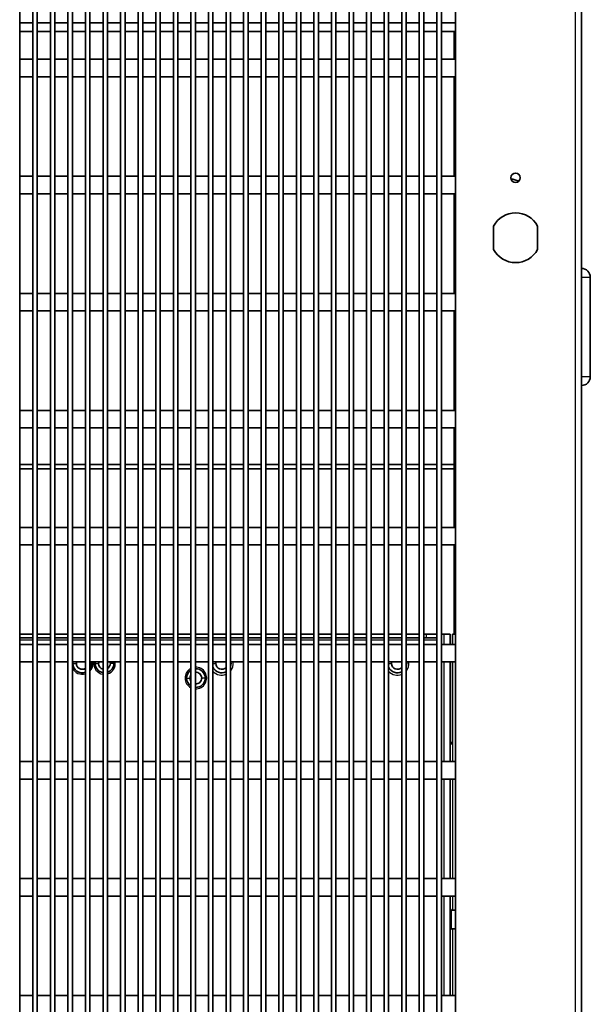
# Model space of a CAD drawing. Header units: millimetres. Extents: x 229 to 2676, y -623 to 1984.
# Tile 20 of 25: x 2481 to 2676, y 1176 to 1513. Entities that reach past the tile are written whole.
import ezdxf

# ---------------------------------------------------------------- set-up
doc = ezdxf.new("R2010")
doc.units = ezdxf.units.MM
doc.header["$LTSCALE"] = 5
doc.layers.add('0_CWD_4', color=7, linetype='Continuous', lineweight=25)
doc.layers.add('0_CWD_Line_035', color=7, linetype='Continuous', lineweight=35)

msp = doc.modelspace()

# ---------------------------------------------------------------- linework, layer by layer
at = {"layer": '0_CWD_4'}
for p, q in [((2670.57, 842.53), (2670.57, 1961.53)), ((2672.57, 1424.53), (2675.57, 1424.53)), ((2675.57, 1390.53), (2672.57, 1390.53)), ((2619.67, 1301.33), (2619.67, 1302.53)), ((2625.67, 1299.03), (2625.67, 1302.53)), ((2485.18, 1300.53), (2480.71, 1300.53)), ((2491.18, 1300.53), (2486.71, 1300.53)), ((2497.18, 1300.53), (2492.71, 1300.53)), ((2503.18, 1300.53), (2498.71, 1300.53)), ((2509.18, 1300.53), (2504.71, 1300.53)), ((2515.18, 1300.53), (2510.71, 1300.53)), ((2521.18, 1300.53), (2516.71, 1300.53)), ((2527.18, 1300.53), (2522.71, 1300.53)), ((2533.18, 1300.53), (2528.71, 1300.53)), ((2539.18, 1300.53), (2534.71, 1300.53)), ((2545.18, 1300.53), (2540.71, 1300.53)), ((2551.18, 1300.53), (2546.71, 1300.53)), ((2557.18, 1300.53), (2552.71, 1300.53)), ((2563.18, 1300.53), (2558.71, 1300.53)), ((2569.18, 1300.53), (2564.71, 1300.53)), ((2575.18, 1300.53), (2570.71, 1300.53)), ((2581.18, 1300.53), (2576.71, 1300.53)), ((2587.18, 1300.53), (2582.71, 1300.53)), ((2593.18, 1300.53), (2588.71, 1300.53)), ((2599.18, 1300.53), (2594.71, 1300.53)), ((2605.18, 1300.53), (2600.71, 1300.53)), ((2611.18, 1300.53), (2606.71, 1300.53)), ((2617.18, 1300.53), (2612.71, 1300.53)), ((2623.18, 1300.53), (2618.71, 1300.53)), ((2498.87, 1292.53), (2500.07, 1292.53)), ((2505.27, 1292.53), (2504.71, 1292.53)), ((2506.47, 1292.53), (2507.67, 1292.53)), ((2512.87, 1292.53), (2511.67, 1292.53)), ((2546.71, 1292.53), (2547.67, 1292.53)), ((2552.87, 1292.53), (2552.71, 1292.53)), ((2606.71, 1292.53), (2607.67, 1292.53)), ((2612.87, 1292.53), (2612.71, 1292.53)), ((2625.67, 1259.03), (2625.67, 1293.03)), ((2537.67, 1287.53), (2538.87, 1287.53)), ((2544.07, 1287.53), (2542.87, 1287.53)), ((2628.47, 1265.03), (2628.47, 1259.03)), ((2625.67, 1219.03), (2625.67, 1253.03)), ((2628.47, 1253.03), (2628.47, 1219.03)), ((2625.67, 1179.03), (2625.67, 1213.03)), ((2628.47, 1213.03), (2628.47, 1208.23)), ((2628.17, 1201.83), (2628.17, 1208.23)), ((2628.47, 1201.83), (2628.47, 1179.03))]:
    msp.add_line(p, q, dxfattribs=at)
for centre, radius, start, end in [((2502.07, 1292.53), 3.7, 315.5562, 7.7664), ((2509.67, 1292.53), 3.7, 172.2336, 262.4144), ((2509.67, 1292.53), 3.7, 286.3501, 7.7664), ((2549.67, 1292.53), 4, 319.4988, 7.1808), ((2609.67, 1292.53), 4, 319.4988, 7.1808), ((2502.07, 1292.53), 3.7, 204.8128, 287.4831), ((2540.87, 1287.53), 3.7, 117.1507, 242.8493), ((2540.87, 1287.53), 3.7, 267.5459, 92.4541), ((2549.67, 1292.53), 4, 222.302, 292.2032), ((2609.67, 1292.53), 4, 222.302, 292.2032)]:
    msp.add_arc(centre, radius, start, end, dxfattribs=at)
at = {"layer": '0_CWD_Line_035'}
for p, q in [((2672.57, 1961.53), (2672.57, 842.53)), ((2480.71, 1726.53), (2480.71, 874.03)), ((2485.18, 1726.53), (2485.18, 874.03)), ((2486.71, 1726.53), (2486.71, 874.03)), ((2491.18, 1726.53), (2491.18, 874.03)), ((2492.71, 1726.53), (2492.71, 874.03)), ((2497.18, 1726.53), (2497.18, 874.03)), ((2498.71, 1726.53), (2498.71, 874.03)), ((2503.18, 1726.53), (2503.18, 874.03)), ((2504.71, 1726.53), (2504.71, 874.03)), ((2509.18, 1726.53), (2509.18, 874.03)), ((2510.71, 1726.53), (2510.71, 874.03)), ((2515.18, 1726.53), (2515.18, 874.03)), ((2516.71, 1726.53), (2516.71, 874.03)), ((2521.18, 1726.53), (2521.18, 874.03)), ((2522.71, 1726.53), (2522.71, 874.03)), ((2527.18, 1726.53), (2527.18, 874.03)), ((2528.71, 1726.53), (2528.71, 874.03)), ((2533.18, 1726.53), (2533.18, 874.03)), ((2534.71, 1726.53), (2534.71, 874.03)), ((2539.18, 1726.53), (2539.18, 874.03)), ((2540.71, 1726.53), (2540.71, 874.03)), ((2545.18, 1726.53), (2545.18, 874.03)), ((2546.71, 1726.53), (2546.71, 874.03)), ((2551.18, 1726.53), (2551.18, 874.03)), ((2552.71, 1726.53), (2552.71, 874.03)), ((2557.18, 1726.53), (2557.18, 874.03)), ((2558.71, 1726.53), (2558.71, 874.03)), ((2563.18, 1726.53), (2563.18, 874.03)), ((2564.71, 1726.53), (2564.71, 874.03)), ((2569.18, 1726.53), (2569.18, 874.03)), ((2570.71, 1726.53), (2570.71, 874.03)), ((2575.18, 1726.53), (2575.18, 874.03)), ((2576.71, 1726.53), (2576.71, 874.03)), ((2581.18, 1726.53), (2581.18, 874.03)), ((2582.71, 1726.53), (2582.71, 874.03)), ((2587.18, 1726.53), (2587.18, 874.03)), ((2588.71, 1726.53), (2588.71, 874.03)), ((2593.18, 1726.53), (2593.18, 874.03)), ((2594.71, 1726.53), (2594.71, 874.03)), ((2599.18, 1726.53), (2599.18, 874.03)), ((2600.71, 1726.53), (2600.71, 874.03)), ((2605.18, 1726.53), (2605.18, 874.03)), ((2606.71, 1726.53), (2606.71, 874.03)), ((2611.18, 1726.53), (2611.18, 874.03)), ((2612.71, 1726.53), (2612.71, 874.03)), ((2617.18, 1726.53), (2617.18, 874.03)), ((2618.71, 1726.53), (2618.71, 874.03)), ((2623.18, 1726.53), (2623.18, 874.03)), ((2624.71, 1726.53), (2624.71, 874.03)), ((2629.57, 846.53), (2629.57, 1726.53)), ((2480.71, 1511.53), (2485.18, 1511.53)), ((2486.71, 1511.53), (2491.18, 1511.53)), ((2492.71, 1511.53), (2497.18, 1511.53)), ((2498.71, 1511.53), (2503.18, 1511.53)), ((2504.71, 1511.53), (2509.18, 1511.53)), ((2510.71, 1511.53), (2515.18, 1511.53)), ((2516.71, 1511.53), (2521.18, 1511.53)), ((2522.71, 1511.53), (2527.18, 1511.53)), ((2528.71, 1511.53), (2533.18, 1511.53)), ((2534.71, 1511.53), (2539.18, 1511.53)), ((2540.71, 1511.53), (2545.18, 1511.53)), ((2546.71, 1511.53), (2551.18, 1511.53)), ((2552.71, 1511.53), (2557.18, 1511.53)), ((2558.71, 1511.53), (2563.18, 1511.53)), ((2564.71, 1511.53), (2569.18, 1511.53)), ((2570.71, 1511.53), (2575.18, 1511.53)), ((2576.71, 1511.53), (2581.18, 1511.53)), ((2582.71, 1511.53), (2587.18, 1511.53)), ((2588.71, 1511.53), (2593.18, 1511.53)), ((2594.71, 1511.53), (2599.18, 1511.53)), ((2600.71, 1511.53), (2605.18, 1511.53)), ((2606.71, 1511.53), (2611.18, 1511.53)), ((2612.71, 1511.53), (2617.18, 1511.53)), ((2618.71, 1511.53), (2623.18, 1511.53)), ((2624.71, 1511.53), (2629.57, 1511.53)), ((2480.71, 1508.53), (2485.18, 1508.53)), ((2486.71, 1508.53), (2491.18, 1508.53)), ((2492.71, 1508.53), (2497.18, 1508.53)), ((2498.71, 1508.53), (2503.18, 1508.53)), ((2504.71, 1508.53), (2509.18, 1508.53)), ((2510.71, 1508.53), (2515.18, 1508.53)), ((2516.71, 1508.53), (2521.18, 1508.53)), ((2522.71, 1508.53), (2527.18, 1508.53)), ((2528.71, 1508.53), (2533.18, 1508.53)), ((2534.71, 1508.53), (2539.18, 1508.53)), ((2540.71, 1508.53), (2545.18, 1508.53)), ((2546.71, 1508.53), (2551.18, 1508.53)), ((2552.71, 1508.53), (2557.18, 1508.53)), ((2558.71, 1508.53), (2563.18, 1508.53)), ((2564.71, 1508.53), (2569.18, 1508.53)), ((2570.71, 1508.53), (2575.18, 1508.53)), ((2576.71, 1508.53), (2581.18, 1508.53)), ((2582.71, 1508.53), (2587.18, 1508.53)), ((2588.71, 1508.53), (2593.18, 1508.53)), ((2594.71, 1508.53), (2599.18, 1508.53)), ((2600.71, 1508.53), (2605.18, 1508.53)), ((2606.71, 1508.53), (2611.18, 1508.53)), ((2612.71, 1508.53), (2617.18, 1508.53)), ((2618.71, 1508.53), (2623.18, 1508.53)), ((2624.71, 1508.53), (2629.57, 1508.53)), ((2629.07, 1508.53), (2629.07, 1499.03)), ((2485.18, 1499.03), (2480.71, 1499.03)), ((2491.18, 1499.03), (2486.71, 1499.03)), ((2497.18, 1499.03), (2492.71, 1499.03)), ((2503.18, 1499.03), (2498.71, 1499.03)), ((2509.18, 1499.03), (2504.71, 1499.03)), ((2515.18, 1499.03), (2510.71, 1499.03)), ((2521.18, 1499.03), (2516.71, 1499.03)), ((2527.18, 1499.03), (2522.71, 1499.03)), ((2533.18, 1499.03), (2528.71, 1499.03)), ((2539.18, 1499.03), (2534.71, 1499.03)), ((2545.18, 1499.03), (2540.71, 1499.03)), ((2551.18, 1499.03), (2546.71, 1499.03)), ((2557.18, 1499.03), (2552.71, 1499.03)), ((2563.18, 1499.03), (2558.71, 1499.03)), ((2569.18, 1499.03), (2564.71, 1499.03)), ((2575.18, 1499.03), (2570.71, 1499.03)), ((2581.18, 1499.03), (2576.71, 1499.03)), ((2587.18, 1499.03), (2582.71, 1499.03)), ((2593.18, 1499.03), (2588.71, 1499.03)), ((2599.18, 1499.03), (2594.71, 1499.03)), ((2605.18, 1499.03), (2600.71, 1499.03)), ((2611.18, 1499.03), (2606.71, 1499.03)), ((2617.18, 1499.03), (2612.71, 1499.03)), ((2623.18, 1499.03), (2618.71, 1499.03)), ((2629.57, 1499.03), (2624.71, 1499.03)), ((2485.18, 1493.03), (2480.71, 1493.03)), ((2491.18, 1493.03), (2486.71, 1493.03)), ((2497.18, 1493.03), (2492.71, 1493.03)), ((2503.18, 1493.03), (2498.71, 1493.03)), ((2509.18, 1493.03), (2504.71, 1493.03)), ((2515.18, 1493.03), (2510.71, 1493.03)), ((2521.18, 1493.03), (2516.71, 1493.03)), ((2527.18, 1493.03), (2522.71, 1493.03)), ((2533.18, 1493.03), (2528.71, 1493.03)), ((2539.18, 1493.03), (2534.71, 1493.03)), ((2545.18, 1493.03), (2540.71, 1493.03)), ((2551.18, 1493.03), (2546.71, 1493.03)), ((2557.18, 1493.03), (2552.71, 1493.03)), ((2563.18, 1493.03), (2558.71, 1493.03)), ((2569.18, 1493.03), (2564.71, 1493.03)), ((2575.18, 1493.03), (2570.71, 1493.03)), ((2581.18, 1493.03), (2576.71, 1493.03)), ((2587.18, 1493.03), (2582.71, 1493.03)), ((2593.18, 1493.03), (2588.71, 1493.03)), ((2599.18, 1493.03), (2594.71, 1493.03)), ((2605.18, 1493.03), (2600.71, 1493.03)), ((2611.18, 1493.03), (2606.71, 1493.03)), ((2617.18, 1493.03), (2612.71, 1493.03)), ((2623.18, 1493.03), (2618.71, 1493.03)), ((2629.57, 1493.03), (2624.71, 1493.03)), ((2629.07, 1493.03), (2629.07, 1459.03)), ((2480.71, 1459.03), (2485.18, 1459.03)), ((2486.71, 1459.03), (2491.18, 1459.03)), ((2492.71, 1459.03), (2497.18, 1459.03)), ((2498.71, 1459.03), (2503.18, 1459.03)), ((2504.71, 1459.03), (2509.18, 1459.03)), ((2510.71, 1459.03), (2515.18, 1459.03)), ((2516.71, 1459.03), (2521.18, 1459.03)), ((2522.71, 1459.03), (2527.18, 1459.03)), ((2528.71, 1459.03), (2533.18, 1459.03)), ((2534.71, 1459.03), (2539.18, 1459.03)), ((2540.71, 1459.03), (2545.18, 1459.03)), ((2546.71, 1459.03), (2551.18, 1459.03)), ((2552.71, 1459.03), (2557.18, 1459.03)), ((2558.71, 1459.03), (2563.18, 1459.03)), ((2564.71, 1459.03), (2569.18, 1459.03)), ((2570.71, 1459.03), (2575.18, 1459.03)), ((2576.71, 1459.03), (2581.18, 1459.03)), ((2582.71, 1459.03), (2587.18, 1459.03)), ((2588.71, 1459.03), (2593.18, 1459.03)), ((2594.71, 1459.03), (2599.18, 1459.03)), ((2600.71, 1459.03), (2605.18, 1459.03)), ((2606.71, 1459.03), (2611.18, 1459.03)), ((2612.71, 1459.03), (2617.18, 1459.03)), ((2618.71, 1459.03), (2623.18, 1459.03)), ((2624.71, 1459.03), (2629.57, 1459.03)), ((2480.71, 1453.03), (2485.18, 1453.03)), ((2486.71, 1453.03), (2491.18, 1453.03)), ((2492.71, 1453.03), (2497.18, 1453.03)), ((2498.71, 1453.03), (2503.18, 1453.03)), ((2504.71, 1453.03), (2509.18, 1453.03)), ((2510.71, 1453.03), (2515.18, 1453.03)), ((2516.71, 1453.03), (2521.18, 1453.03)), ((2522.71, 1453.03), (2527.18, 1453.03)), ((2528.71, 1453.03), (2533.18, 1453.03)), ((2534.71, 1453.03), (2539.18, 1453.03)), ((2540.71, 1453.03), (2545.18, 1453.03)), ((2546.71, 1453.03), (2551.18, 1453.03)), ((2552.71, 1453.03), (2557.18, 1453.03)), ((2558.71, 1453.03), (2563.18, 1453.03)), ((2564.71, 1453.03), (2569.18, 1453.03)), ((2570.71, 1453.03), (2575.18, 1453.03)), ((2576.71, 1453.03), (2581.18, 1453.03)), ((2582.71, 1453.03), (2587.18, 1453.03)), ((2588.71, 1453.03), (2593.18, 1453.03)), ((2594.71, 1453.03), (2599.18, 1453.03)), ((2600.71, 1453.03), (2605.18, 1453.03)), ((2606.71, 1453.03), (2611.18, 1453.03)), ((2612.71, 1453.03), (2617.18, 1453.03)), ((2618.71, 1453.03), (2623.18, 1453.03)), ((2624.71, 1453.03), (2629.57, 1453.03)), ((2629.07, 1453.03), (2629.07, 1419.03)), ((2642.57, 1434.03), (2642.57, 1442.03)), ((2657.57, 1442.03), (2657.57, 1434.03)), ((2675.57, 1424.53), (2675.57, 1390.53)), ((2485.18, 1419.03), (2480.71, 1419.03)), ((2491.18, 1419.03), (2486.71, 1419.03)), ((2497.18, 1419.03), (2492.71, 1419.03)), ((2503.18, 1419.03), (2498.71, 1419.03)), ((2509.18, 1419.03), (2504.71, 1419.03)), ((2515.18, 1419.03), (2510.71, 1419.03)), ((2521.18, 1419.03), (2516.71, 1419.03)), ((2527.18, 1419.03), (2522.71, 1419.03)), ((2533.18, 1419.03), (2528.71, 1419.03)), ((2539.18, 1419.03), (2534.71, 1419.03)), ((2545.18, 1419.03), (2540.71, 1419.03)), ((2551.18, 1419.03), (2546.71, 1419.03)), ((2557.18, 1419.03), (2552.71, 1419.03)), ((2563.18, 1419.03), (2558.71, 1419.03)), ((2569.18, 1419.03), (2564.71, 1419.03)), ((2575.18, 1419.03), (2570.71, 1419.03)), ((2581.18, 1419.03), (2576.71, 1419.03)), ((2587.18, 1419.03), (2582.71, 1419.03)), ((2593.18, 1419.03), (2588.71, 1419.03)), ((2599.18, 1419.03), (2594.71, 1419.03)), ((2605.18, 1419.03), (2600.71, 1419.03)), ((2611.18, 1419.03), (2606.71, 1419.03)), ((2617.18, 1419.03), (2612.71, 1419.03)), ((2623.18, 1419.03), (2618.71, 1419.03)), ((2629.57, 1419.03), (2624.71, 1419.03)), ((2485.18, 1413.03), (2480.71, 1413.03)), ((2491.18, 1413.03), (2486.71, 1413.03)), ((2497.18, 1413.03), (2492.71, 1413.03)), ((2503.18, 1413.03), (2498.71, 1413.03)), ((2509.18, 1413.03), (2504.71, 1413.03)), ((2515.18, 1413.03), (2510.71, 1413.03)), ((2521.18, 1413.03), (2516.71, 1413.03)), ((2527.18, 1413.03), (2522.71, 1413.03)), ((2533.18, 1413.03), (2528.71, 1413.03)), ((2539.18, 1413.03), (2534.71, 1413.03)), ((2545.18, 1413.03), (2540.71, 1413.03)), ((2551.18, 1413.03), (2546.71, 1413.03)), ((2557.18, 1413.03), (2552.71, 1413.03)), ((2563.18, 1413.03), (2558.71, 1413.03)), ((2569.18, 1413.03), (2564.71, 1413.03)), ((2575.18, 1413.03), (2570.71, 1413.03)), ((2581.18, 1413.03), (2576.71, 1413.03)), ((2587.18, 1413.03), (2582.71, 1413.03)), ((2593.18, 1413.03), (2588.71, 1413.03)), ((2599.18, 1413.03), (2594.71, 1413.03)), ((2605.18, 1413.03), (2600.71, 1413.03)), ((2611.18, 1413.03), (2606.71, 1413.03)), ((2617.18, 1413.03), (2612.71, 1413.03)), ((2623.18, 1413.03), (2618.71, 1413.03)), ((2629.57, 1413.03), (2624.71, 1413.03)), ((2629.07, 1413.03), (2629.07, 1379.03)), ((2480.71, 1379.03), (2485.18, 1379.03)), ((2486.71, 1379.03), (2491.18, 1379.03)), ((2492.71, 1379.03), (2497.18, 1379.03)), ((2498.71, 1379.03), (2503.18, 1379.03)), ((2504.71, 1379.03), (2509.18, 1379.03)), ((2510.71, 1379.03), (2515.18, 1379.03)), ((2516.71, 1379.03), (2521.18, 1379.03)), ((2522.71, 1379.03), (2527.18, 1379.03)), ((2528.71, 1379.03), (2533.18, 1379.03)), ((2534.71, 1379.03), (2539.18, 1379.03)), ((2540.71, 1379.03), (2545.18, 1379.03)), ((2546.71, 1379.03), (2551.18, 1379.03)), ((2552.71, 1379.03), (2557.18, 1379.03)), ((2558.71, 1379.03), (2563.18, 1379.03)), ((2564.71, 1379.03), (2569.18, 1379.03)), ((2570.71, 1379.03), (2575.18, 1379.03)), ((2576.71, 1379.03), (2581.18, 1379.03)), ((2582.71, 1379.03), (2587.18, 1379.03)), ((2588.71, 1379.03), (2593.18, 1379.03)), ((2594.71, 1379.03), (2599.18, 1379.03)), ((2600.71, 1379.03), (2605.18, 1379.03)), ((2606.71, 1379.03), (2611.18, 1379.03)), ((2612.71, 1379.03), (2617.18, 1379.03)), ((2618.71, 1379.03), (2623.18, 1379.03)), ((2624.71, 1379.03), (2629.57, 1379.03)), ((2480.71, 1373.03), (2485.18, 1373.03)), ((2486.71, 1373.03), (2491.18, 1373.03)), ((2492.71, 1373.03), (2497.18, 1373.03)), ((2498.71, 1373.03), (2503.18, 1373.03)), ((2504.71, 1373.03), (2509.18, 1373.03)), ((2510.71, 1373.03), (2515.18, 1373.03)), ((2516.71, 1373.03), (2521.18, 1373.03)), ((2522.71, 1373.03), (2527.18, 1373.03)), ((2528.71, 1373.03), (2533.18, 1373.03)), ((2534.71, 1373.03), (2539.18, 1373.03)), ((2540.71, 1373.03), (2545.18, 1373.03)), ((2546.71, 1373.03), (2551.18, 1373.03)), ((2552.71, 1373.03), (2557.18, 1373.03)), ((2558.71, 1373.03), (2563.18, 1373.03)), ((2564.71, 1373.03), (2569.18, 1373.03)), ((2570.71, 1373.03), (2575.18, 1373.03)), ((2576.71, 1373.03), (2581.18, 1373.03)), ((2582.71, 1373.03), (2587.18, 1373.03)), ((2588.71, 1373.03), (2593.18, 1373.03)), ((2594.71, 1373.03), (2599.18, 1373.03)), ((2600.71, 1373.03), (2605.18, 1373.03)), ((2606.71, 1373.03), (2611.18, 1373.03)), ((2612.71, 1373.03), (2617.18, 1373.03)), ((2618.71, 1373.03), (2623.18, 1373.03)), ((2624.71, 1373.03), (2629.57, 1373.03)), ((2629.07, 1373.03), (2629.07, 1360.53)), ((2485.18, 1360.53), (2480.71, 1360.53)), ((2491.18, 1360.53), (2486.71, 1360.53)), ((2497.18, 1360.53), (2492.71, 1360.53)), ((2503.18, 1360.53), (2498.71, 1360.53)), ((2509.18, 1360.53), (2504.71, 1360.53)), ((2515.18, 1360.53), (2510.71, 1360.53)), ((2521.18, 1360.53), (2516.71, 1360.53)), ((2527.18, 1360.53), (2522.71, 1360.53)), ((2533.18, 1360.53), (2528.71, 1360.53)), ((2539.18, 1360.53), (2534.71, 1360.53)), ((2545.18, 1360.53), (2540.71, 1360.53)), ((2551.18, 1360.53), (2546.71, 1360.53)), ((2557.18, 1360.53), (2552.71, 1360.53)), ((2563.18, 1360.53), (2558.71, 1360.53)), ((2569.18, 1360.53), (2564.71, 1360.53)), ((2575.18, 1360.53), (2570.71, 1360.53)), ((2581.18, 1360.53), (2576.71, 1360.53)), ((2587.18, 1360.53), (2582.71, 1360.53)), ((2593.18, 1360.53), (2588.71, 1360.53)), ((2599.18, 1360.53), (2594.71, 1360.53)), ((2605.18, 1360.53), (2600.71, 1360.53)), ((2611.18, 1360.53), (2606.71, 1360.53)), ((2617.18, 1360.53), (2612.71, 1360.53)), ((2623.18, 1360.53), (2618.71, 1360.53)), ((2629.07, 1360.53), (2624.71, 1360.53)), ((2629.07, 1360.53), (2629.07, 1359.03)), ((2480.71, 1359.03), (2485.18, 1359.03)), ((2486.71, 1359.03), (2491.18, 1359.03)), ((2492.71, 1359.03), (2497.18, 1359.03)), ((2498.71, 1359.03), (2503.18, 1359.03)), ((2504.71, 1359.03), (2509.18, 1359.03)), ((2510.71, 1359.03), (2515.18, 1359.03)), ((2516.71, 1359.03), (2521.18, 1359.03)), ((2522.71, 1359.03), (2527.18, 1359.03)), ((2528.71, 1359.03), (2533.18, 1359.03)), ((2534.71, 1359.03), (2539.18, 1359.03)), ((2540.71, 1359.03), (2545.18, 1359.03)), ((2546.71, 1359.03), (2551.18, 1359.03)), ((2552.71, 1359.03), (2557.18, 1359.03)), ((2558.71, 1359.03), (2563.18, 1359.03)), ((2564.71, 1359.03), (2569.18, 1359.03)), ((2570.71, 1359.03), (2575.18, 1359.03)), ((2576.71, 1359.03), (2581.18, 1359.03)), ((2582.71, 1359.03), (2587.18, 1359.03)), ((2588.71, 1359.03), (2593.18, 1359.03)), ((2594.71, 1359.03), (2599.18, 1359.03)), ((2600.71, 1359.03), (2605.18, 1359.03)), ((2606.71, 1359.03), (2611.18, 1359.03)), ((2612.71, 1359.03), (2617.18, 1359.03)), ((2618.71, 1359.03), (2623.18, 1359.03)), ((2624.71, 1359.03), (2629.07, 1359.03)), ((2629.07, 1359.03), (2629.07, 1339.03)), ((2485.18, 1339.03), (2480.71, 1339.03)), ((2491.18, 1339.03), (2486.71, 1339.03)), ((2497.18, 1339.03), (2492.71, 1339.03)), ((2503.18, 1339.03), (2498.71, 1339.03)), ((2509.18, 1339.03), (2504.71, 1339.03)), ((2515.18, 1339.03), (2510.71, 1339.03)), ((2521.18, 1339.03), (2516.71, 1339.03)), ((2527.18, 1339.03), (2522.71, 1339.03)), ((2533.18, 1339.03), (2528.71, 1339.03)), ((2539.18, 1339.03), (2534.71, 1339.03)), ((2545.18, 1339.03), (2540.71, 1339.03)), ((2551.18, 1339.03), (2546.71, 1339.03)), ((2557.18, 1339.03), (2552.71, 1339.03)), ((2563.18, 1339.03), (2558.71, 1339.03)), ((2569.18, 1339.03), (2564.71, 1339.03)), ((2575.18, 1339.03), (2570.71, 1339.03)), ((2581.18, 1339.03), (2576.71, 1339.03)), ((2587.18, 1339.03), (2582.71, 1339.03)), ((2593.18, 1339.03), (2588.71, 1339.03)), ((2599.18, 1339.03), (2594.71, 1339.03)), ((2605.18, 1339.03), (2600.71, 1339.03)), ((2611.18, 1339.03), (2606.71, 1339.03)), ((2617.18, 1339.03), (2612.71, 1339.03)), ((2623.18, 1339.03), (2618.71, 1339.03)), ((2629.57, 1339.03), (2624.71, 1339.03)), ((2485.18, 1333.03), (2480.71, 1333.03)), ((2491.18, 1333.03), (2486.71, 1333.03)), ((2497.18, 1333.03), (2492.71, 1333.03)), ((2503.18, 1333.03), (2498.71, 1333.03)), ((2509.18, 1333.03), (2504.71, 1333.03)), ((2515.18, 1333.03), (2510.71, 1333.03)), ((2521.18, 1333.03), (2516.71, 1333.03)), ((2527.18, 1333.03), (2522.71, 1333.03)), ((2533.18, 1333.03), (2528.71, 1333.03)), ((2539.18, 1333.03), (2534.71, 1333.03)), ((2545.18, 1333.03), (2540.71, 1333.03)), ((2551.18, 1333.03), (2546.71, 1333.03)), ((2557.18, 1333.03), (2552.71, 1333.03)), ((2563.18, 1333.03), (2558.71, 1333.03)), ((2569.18, 1333.03), (2564.71, 1333.03)), ((2575.18, 1333.03), (2570.71, 1333.03)), ((2581.18, 1333.03), (2576.71, 1333.03)), ((2587.18, 1333.03), (2582.71, 1333.03)), ((2593.18, 1333.03), (2588.71, 1333.03)), ((2599.18, 1333.03), (2594.71, 1333.03)), ((2605.18, 1333.03), (2600.71, 1333.03)), ((2611.18, 1333.03), (2606.71, 1333.03)), ((2617.18, 1333.03), (2612.71, 1333.03)), ((2623.18, 1333.03), (2618.71, 1333.03)), ((2629.57, 1333.03), (2624.71, 1333.03)), ((2629.07, 1333.03), (2629.07, 1302.53)), ((2485.18, 1302.53), (2480.71, 1302.53)), ((2491.18, 1302.53), (2486.71, 1302.53)), ((2497.18, 1302.53), (2492.71, 1302.53)), ((2503.18, 1302.53), (2498.71, 1302.53)), ((2509.18, 1302.53), (2504.71, 1302.53)), ((2515.18, 1302.53), (2510.71, 1302.53)), ((2521.18, 1302.53), (2516.71, 1302.53)), ((2527.18, 1302.53), (2522.71, 1302.53)), ((2533.18, 1302.53), (2528.71, 1302.53)), ((2539.18, 1302.53), (2534.71, 1302.53)), ((2545.18, 1302.53), (2540.71, 1302.53)), ((2551.18, 1302.53), (2546.71, 1302.53)), ((2557.18, 1302.53), (2552.71, 1302.53)), ((2563.18, 1302.53), (2558.71, 1302.53)), ((2569.18, 1302.53), (2564.71, 1302.53)), ((2575.18, 1302.53), (2570.71, 1302.53)), ((2581.18, 1302.53), (2576.71, 1302.53)), ((2587.18, 1302.53), (2582.71, 1302.53)), ((2593.18, 1302.53), (2588.71, 1302.53)), ((2599.18, 1302.53), (2594.71, 1302.53)), ((2605.18, 1302.53), (2600.71, 1302.53)), ((2611.18, 1302.53), (2606.71, 1302.53)), ((2617.18, 1302.53), (2612.71, 1302.53)), ((2619.67, 1302.53), (2618.71, 1302.53)), ((2619.67, 1302.53), (2623.18, 1302.53)), ((2625.67, 1302.53), (2624.71, 1302.53)), ((2625.67, 1302.53), (2627.67, 1302.53)), ((2627.67, 1302.53), (2627.67, 1299.03)), ((2629.57, 1302.53), (2628.47, 1302.53)), ((2628.47, 1299.03), (2628.47, 1302.53)), ((2485.18, 1301.33), (2480.71, 1301.33)), ((2491.18, 1301.33), (2486.71, 1301.33)), ((2497.18, 1301.33), (2492.71, 1301.33)), ((2503.18, 1301.33), (2498.71, 1301.33)), ((2509.18, 1301.33), (2504.71, 1301.33)), ((2515.18, 1301.33), (2510.71, 1301.33)), ((2521.18, 1301.33), (2516.71, 1301.33)), ((2527.18, 1301.33), (2522.71, 1301.33)), ((2533.18, 1301.33), (2528.71, 1301.33)), ((2539.18, 1301.33), (2534.71, 1301.33)), ((2545.18, 1301.33), (2540.71, 1301.33)), ((2551.18, 1301.33), (2546.71, 1301.33)), ((2557.18, 1301.33), (2552.71, 1301.33)), ((2563.18, 1301.33), (2558.71, 1301.33)), ((2569.18, 1301.33), (2564.71, 1301.33)), ((2575.18, 1301.33), (2570.71, 1301.33)), ((2581.18, 1301.33), (2576.71, 1301.33)), ((2587.18, 1301.33), (2582.71, 1301.33)), ((2593.18, 1301.33), (2588.71, 1301.33)), ((2599.18, 1301.33), (2594.71, 1301.33)), ((2605.18, 1301.33), (2600.71, 1301.33)), ((2611.18, 1301.33), (2606.71, 1301.33)), ((2617.18, 1301.33), (2612.71, 1301.33)), ((2619.67, 1301.33), (2618.71, 1301.33)), ((2623.18, 1301.33), (2619.67, 1301.33)), ((2480.71, 1299.03), (2485.18, 1299.03)), ((2486.71, 1299.03), (2491.18, 1299.03)), ((2492.71, 1299.03), (2497.18, 1299.03)), ((2498.71, 1299.03), (2503.18, 1299.03)), ((2504.71, 1299.03), (2509.18, 1299.03)), ((2510.71, 1299.03), (2515.18, 1299.03)), ((2516.71, 1299.03), (2521.18, 1299.03)), ((2522.71, 1299.03), (2527.18, 1299.03)), ((2528.71, 1299.03), (2533.18, 1299.03)), ((2534.71, 1299.03), (2539.18, 1299.03)), ((2540.71, 1299.03), (2545.18, 1299.03)), ((2546.71, 1299.03), (2551.18, 1299.03)), ((2552.71, 1299.03), (2557.18, 1299.03)), ((2558.71, 1299.03), (2563.18, 1299.03)), ((2564.71, 1299.03), (2569.18, 1299.03)), ((2570.71, 1299.03), (2575.18, 1299.03)), ((2576.71, 1299.03), (2581.18, 1299.03)), ((2582.71, 1299.03), (2587.18, 1299.03)), ((2588.71, 1299.03), (2593.18, 1299.03)), ((2594.71, 1299.03), (2599.18, 1299.03)), ((2600.71, 1299.03), (2605.18, 1299.03)), ((2606.71, 1299.03), (2611.18, 1299.03)), ((2612.71, 1299.03), (2617.18, 1299.03)), ((2618.71, 1299.03), (2623.18, 1299.03)), ((2624.71, 1299.03), (2629.57, 1299.03)), ((2480.71, 1293.03), (2485.18, 1293.03)), ((2486.71, 1293.03), (2491.18, 1293.03)), ((2492.71, 1293.03), (2497.18, 1293.03)), ((2498.71, 1293.03), (2503.18, 1293.03)), ((2504.71, 1293.03), (2509.18, 1293.03)), ((2510.71, 1293.03), (2515.18, 1293.03)), ((2516.71, 1293.03), (2521.18, 1293.03)), ((2522.71, 1293.03), (2527.18, 1293.03)), ((2528.71, 1293.03), (2533.18, 1293.03)), ((2534.71, 1293.03), (2539.18, 1293.03)), ((2540.71, 1293.03), (2545.18, 1293.03)), ((2546.71, 1293.03), (2551.18, 1293.03)), ((2552.71, 1293.03), (2557.18, 1293.03)), ((2558.71, 1293.03), (2563.18, 1293.03)), ((2564.71, 1293.03), (2569.18, 1293.03)), ((2570.71, 1293.03), (2575.18, 1293.03)), ((2576.71, 1293.03), (2581.18, 1293.03)), ((2582.71, 1293.03), (2587.18, 1293.03)), ((2588.71, 1293.03), (2593.18, 1293.03)), ((2594.71, 1293.03), (2599.18, 1293.03)), ((2600.71, 1293.03), (2605.18, 1293.03)), ((2606.71, 1293.03), (2611.18, 1293.03)), ((2612.71, 1293.03), (2617.18, 1293.03)), ((2618.71, 1293.03), (2623.18, 1293.03)), ((2624.71, 1293.03), (2629.57, 1293.03)), ((2627.67, 1293.03), (2627.67, 1259.03)), ((2628.47, 1265.03), (2628.47, 1293.03)), ((2628.47, 1265.53), (2627.67, 1265.53)), ((2627.74, 1265.03), (2627.67, 1265.03)), ((2628.47, 1265.03), (2627.74, 1265.03)), ((2485.18, 1259.03), (2480.71, 1259.03)), ((2491.18, 1259.03), (2486.71, 1259.03)), ((2497.18, 1259.03), (2492.71, 1259.03)), ((2503.18, 1259.03), (2498.71, 1259.03)), ((2509.18, 1259.03), (2504.71, 1259.03)), ((2515.18, 1259.03), (2510.71, 1259.03)), ((2521.18, 1259.03), (2516.71, 1259.03)), ((2527.18, 1259.03), (2522.71, 1259.03)), ((2533.18, 1259.03), (2528.71, 1259.03)), ((2539.18, 1259.03), (2534.71, 1259.03)), ((2545.18, 1259.03), (2540.71, 1259.03)), ((2551.18, 1259.03), (2546.71, 1259.03)), ((2557.18, 1259.03), (2552.71, 1259.03)), ((2563.18, 1259.03), (2558.71, 1259.03)), ((2569.18, 1259.03), (2564.71, 1259.03)), ((2575.18, 1259.03), (2570.71, 1259.03)), ((2581.18, 1259.03), (2576.71, 1259.03)), ((2587.18, 1259.03), (2582.71, 1259.03)), ((2593.18, 1259.03), (2588.71, 1259.03)), ((2599.18, 1259.03), (2594.71, 1259.03)), ((2605.18, 1259.03), (2600.71, 1259.03)), ((2611.18, 1259.03), (2606.71, 1259.03)), ((2617.18, 1259.03), (2612.71, 1259.03)), ((2623.18, 1259.03), (2618.71, 1259.03)), ((2629.57, 1259.03), (2624.71, 1259.03)), ((2485.18, 1253.03), (2480.71, 1253.03)), ((2491.18, 1253.03), (2486.71, 1253.03)), ((2497.18, 1253.03), (2492.71, 1253.03)), ((2503.18, 1253.03), (2498.71, 1253.03)), ((2509.18, 1253.03), (2504.71, 1253.03)), ((2515.18, 1253.03), (2510.71, 1253.03)), ((2521.18, 1253.03), (2516.71, 1253.03)), ((2527.18, 1253.03), (2522.71, 1253.03)), ((2533.18, 1253.03), (2528.71, 1253.03)), ((2539.18, 1253.03), (2534.71, 1253.03)), ((2545.18, 1253.03), (2540.71, 1253.03)), ((2551.18, 1253.03), (2546.71, 1253.03)), ((2557.18, 1253.03), (2552.71, 1253.03)), ((2563.18, 1253.03), (2558.71, 1253.03)), ((2569.18, 1253.03), (2564.71, 1253.03)), ((2575.18, 1253.03), (2570.71, 1253.03)), ((2581.18, 1253.03), (2576.71, 1253.03)), ((2587.18, 1253.03), (2582.71, 1253.03)), ((2593.18, 1253.03), (2588.71, 1253.03)), ((2599.18, 1253.03), (2594.71, 1253.03)), ((2605.18, 1253.03), (2600.71, 1253.03)), ((2611.18, 1253.03), (2606.71, 1253.03)), ((2617.18, 1253.03), (2612.71, 1253.03)), ((2623.18, 1253.03), (2618.71, 1253.03)), ((2629.57, 1253.03), (2624.71, 1253.03)), ((2627.67, 1253.03), (2627.67, 1219.03)), ((2480.71, 1219.03), (2485.18, 1219.03)), ((2486.71, 1219.03), (2491.18, 1219.03)), ((2492.71, 1219.03), (2497.18, 1219.03)), ((2498.71, 1219.03), (2503.18, 1219.03)), ((2504.71, 1219.03), (2509.18, 1219.03)), ((2510.71, 1219.03), (2515.18, 1219.03)), ((2516.71, 1219.03), (2521.18, 1219.03)), ((2522.71, 1219.03), (2527.18, 1219.03)), ((2528.71, 1219.03), (2533.18, 1219.03)), ((2534.71, 1219.03), (2539.18, 1219.03)), ((2540.71, 1219.03), (2545.18, 1219.03)), ((2546.71, 1219.03), (2551.18, 1219.03)), ((2552.71, 1219.03), (2557.18, 1219.03)), ((2558.71, 1219.03), (2563.18, 1219.03)), ((2564.71, 1219.03), (2569.18, 1219.03)), ((2570.71, 1219.03), (2575.18, 1219.03)), ((2576.71, 1219.03), (2581.18, 1219.03)), ((2582.71, 1219.03), (2587.18, 1219.03)), ((2588.71, 1219.03), (2593.18, 1219.03)), ((2594.71, 1219.03), (2599.18, 1219.03)), ((2600.71, 1219.03), (2605.18, 1219.03)), ((2606.71, 1219.03), (2611.18, 1219.03)), ((2612.71, 1219.03), (2617.18, 1219.03)), ((2618.71, 1219.03), (2623.18, 1219.03)), ((2624.71, 1219.03), (2629.57, 1219.03)), ((2480.71, 1213.03), (2485.18, 1213.03)), ((2486.71, 1213.03), (2491.18, 1213.03)), ((2492.71, 1213.03), (2497.18, 1213.03)), ((2498.71, 1213.03), (2503.18, 1213.03)), ((2504.71, 1213.03), (2509.18, 1213.03)), ((2510.71, 1213.03), (2515.18, 1213.03)), ((2516.71, 1213.03), (2521.18, 1213.03)), ((2522.71, 1213.03), (2527.18, 1213.03)), ((2528.71, 1213.03), (2533.18, 1213.03)), ((2534.71, 1213.03), (2539.18, 1213.03)), ((2540.71, 1213.03), (2545.18, 1213.03)), ((2546.71, 1213.03), (2551.18, 1213.03)), ((2552.71, 1213.03), (2557.18, 1213.03)), ((2558.71, 1213.03), (2563.18, 1213.03)), ((2564.71, 1213.03), (2569.18, 1213.03)), ((2570.71, 1213.03), (2575.18, 1213.03)), ((2576.71, 1213.03), (2581.18, 1213.03)), ((2582.71, 1213.03), (2587.18, 1213.03)), ((2588.71, 1213.03), (2593.18, 1213.03)), ((2594.71, 1213.03), (2599.18, 1213.03)), ((2600.71, 1213.03), (2605.18, 1213.03)), ((2606.71, 1213.03), (2611.18, 1213.03)), ((2612.71, 1213.03), (2617.18, 1213.03)), ((2618.71, 1213.03), (2623.18, 1213.03)), ((2624.71, 1213.03), (2629.57, 1213.03)), ((2627.67, 1213.03), (2627.67, 1179.03)), ((2629.57, 1208.23), (2628.17, 1208.23)), ((2629.57, 1201.83), (2628.17, 1201.83)), ((2485.18, 1179.03), (2480.71, 1179.03)), ((2491.18, 1179.03), (2486.71, 1179.03)), ((2497.18, 1179.03), (2492.71, 1179.03)), ((2503.18, 1179.03), (2498.71, 1179.03)), ((2509.18, 1179.03), (2504.71, 1179.03)), ((2515.18, 1179.03), (2510.71, 1179.03)), ((2521.18, 1179.03), (2516.71, 1179.03)), ((2527.18, 1179.03), (2522.71, 1179.03)), ((2533.18, 1179.03), (2528.71, 1179.03)), ((2539.18, 1179.03), (2534.71, 1179.03)), ((2545.18, 1179.03), (2540.71, 1179.03)), ((2551.18, 1179.03), (2546.71, 1179.03)), ((2557.18, 1179.03), (2552.71, 1179.03)), ((2563.18, 1179.03), (2558.71, 1179.03)), ((2569.18, 1179.03), (2564.71, 1179.03)), ((2575.18, 1179.03), (2570.71, 1179.03)), ((2581.18, 1179.03), (2576.71, 1179.03)), ((2587.18, 1179.03), (2582.71, 1179.03)), ((2593.18, 1179.03), (2588.71, 1179.03)), ((2599.18, 1179.03), (2594.71, 1179.03)), ((2605.18, 1179.03), (2600.71, 1179.03)), ((2611.18, 1179.03), (2606.71, 1179.03)), ((2617.18, 1179.03), (2612.71, 1179.03)), ((2623.18, 1179.03), (2618.71, 1179.03)), ((2629.57, 1179.03), (2624.71, 1179.03))]:
    msp.add_line(p, q, dxfattribs=at)
msp.add_circle((2650.07, 1458.53), 1.6, dxfattribs=at)
for centre, radius, start, end in [((2650.07, 1438.03), 8.5, 28.0725, 151.9275), ((2650.07, 1438.03), 8.5, 208.0725, 331.9275), ((2672.57, 1424.53), 3, 0, 90), ((2672.57, 1390.53), 3, 270, 0), ((2502.07, 1292.53), 3.2, 171.0107, 180), ((2502.07, 1292.53), 3.2, 180, 290.3263), ((2502.07, 1292.53), 2, 165.5225, 180), ((2502.07, 1292.53), 2, 180, 303.7648), ((2502.07, 1292.53), 3.2, 325.6383, 0), ((2502.07, 1292.53), 3.2, 0, 8.9893), ((2509.67, 1292.53), 3.2, 171.0107, 180), ((2509.67, 1292.53), 3.2, 180, 261.2204), ((2509.67, 1292.53), 2, 165.5225, 180), ((2509.67, 1292.53), 2, 180, 255.8646), ((2509.67, 1292.53), 3.2, 288.9953, 0), ((2509.67, 1292.53), 2, 301.385, 0), ((2509.67, 1292.53), 2, 0, 14.4775), ((2509.67, 1292.53), 3.2, 0, 8.9893), ((2549.67, 1292.53), 2, 165.5225, 180), ((2549.67, 1292.53), 2, 180, 319.0941), ((2549.67, 1292.53), 3.2, 341.8954, 0), ((2549.67, 1292.53), 3.2, 0, 8.9893), ((2609.67, 1292.53), 2, 165.5225, 180), ((2609.67, 1292.53), 2, 180, 319.0941), ((2609.67, 1292.53), 3.2, 341.8954, 0), ((2609.67, 1292.53), 3.2, 0, 8.9893), ((2540.87, 1287.53), 3.2, 121.8457, 180), ((2540.87, 1287.53), 3.2, 0, 92.8378), ((2540.87, 1287.53), 2, 0, 94.5434), ((2549.67, 1292.53), 3.2, 202.4056, 298.188), ((2609.67, 1292.53), 3.2, 202.4056, 298.188), ((2540.87, 1287.53), 3.2, 180, 238.1543), ((2540.87, 1287.53), 2, 147.5879, 180), ((2540.87, 1287.53), 2, 180, 212.4121), ((2540.87, 1287.53), 3.2, 267.1622, 0), ((2540.87, 1287.53), 2, 265.4566, 0), ((2628.17, 1208.73), 0.5, 180, 270), ((2628.17, 1201.33), 0.5, 90, 180)]:
    msp.add_arc(centre, radius, start, end, dxfattribs=at)
for points in [[(2648.5, 1458.22), (2649.39, 1457.97), (2650.27, 1457.67), (2651.13, 1457.33)], [(2675.57, 1421.3), (2675.57, 1421.27), (2675.57, 1421.2), (2675.57, 1421.09)], [(2675.57, 1418.98), (2675.57, 1418.96), (2675.57, 1418.93), (2675.57, 1418.91)]]:
    msp.add_open_spline(points, degree=3, dxfattribs=at)
msp.add_open_spline([(2675.57, 1418.91), (2675.57, 1418.5), (2675.57, 1418.06), (2675.57, 1417.51), (2675.57, 1417.39), (2675.57, 1417.27)], degree=3, knots=[0, 0, 0, 0, 0.132718, 0.132718, 0.1676812, 0.1676812, 0.1676812, 0.1676812], dxfattribs=at)

doc.saveas('drawing.dxf')
